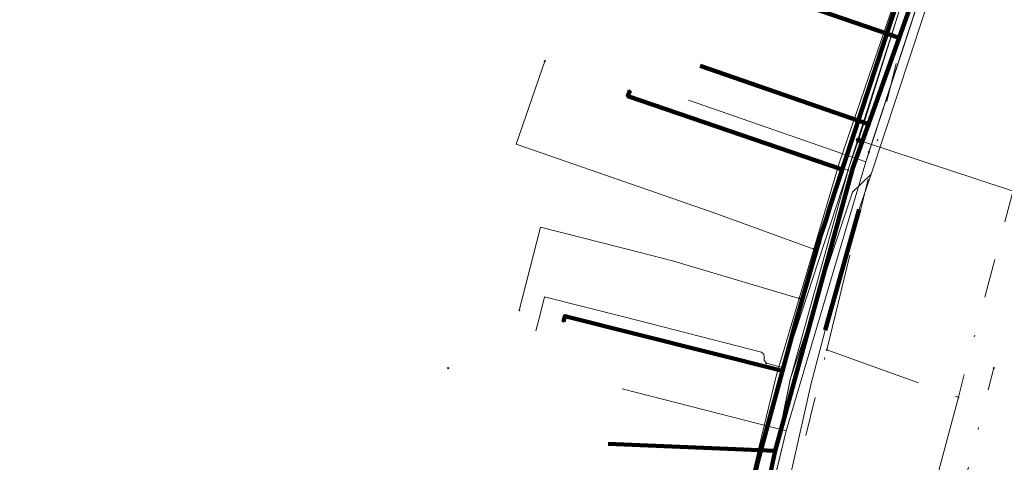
# Model space of a CAD drawing. Header units: metres. Extents: x 98902 to 136161, y 449037 to 499677.
# Tile 92 of 200: x 113532 to 113582, y 483185 to 483207. Entities that reach past the tile are written whole.
import ezdxf
from ezdxf.lldxf.tags import DXFTag

# ---------------------------------------------------------------- set-up
doc = ezdxf.new("R2010")
doc.units = ezdxf.units.M
doc.linetypes.add('RI-OVERIG', pattern=[17, 5, -2, 2, -2, 0, -2, 2, -2])
for name, color, linetype, lineweight in [('B-WE-KL-DATA-G', 90, 'KL-DATA-N', 18), ('B-WE-KL-DATA_HULPSTUK-S', 90, 'Continuous', 25), ('B-WE-KL-DATA_KABELBED-G', 90, 'Continuous', 100), ('B-WE-KL-ET_LS-G', 190, 'KL-LS-N', 18), ('B-WE-KL-ET_LS_HULPSTUK-S', 190, 'Continuous', 25), ('B-WE-KL-ET_LS_MANTELBUIS-G', 190, 'Continuous', 100), ('B-WE-KL-GAS_LD-G', 50, 'KL-GAS-LD-N', 18), ('B-WE-KL-GAS_LD_HULPSTUK-S', 50, 'Continuous', 25), ('B-WE-KL-WATER-G', 170, 'KL-WATER-N', 18), ('B-WE-KL-WATER_HULPSTUK-S', 170, 'Continuous', 25), ('B-WE-RI-VRIJVERVAL-G', 210, 'RI-OVERIG', 18), ('B-WE-RI-VRIJVERVAL_HULPSTUK-S', 210, 'Continuous', 25)]:
    doc.layers.add(name, color=color, linetype=linetype, lineweight=lineweight)
doc.styles.add('NLCS-ISO', font='NLCS-ISO.ttf')
doc.styles.get("Standard").update_dxf_attribs({"font": 'arial.ttf'})
tags = doc.linetypes.add('KL-DATA-N', pattern='A,4,-1,[101,NLCS.SHX,S=0.5,R=0,X=0,Y=0],-1,4,-1,["D",Standard,S=1,R=0,X=-0.25,Y=-0.5],-1.5', length=12.5).pattern_tags.tags
tags[18] = DXFTag(74, 10)
tags = doc.linetypes.add('KL-GAS-LD-N', pattern='A,4,-1,[69,NLCS.SHX,S=0.5,R=0,X=0,Y=0],-1,4,-1,["L",Standard,S=1,R=0,X=0.25,Y=-0.5],-2', length=13).pattern_tags.tags
tags[18] = DXFTag(74, 10)
tags = doc.linetypes.add('KL-LS-N', pattern='A,4,-1,[103,NLCS.SHX,S=0.75,R=0,X=0,Y=0],-1,4,-1,["L",Standard,S=1,R=0,X=0,Y=-0.5],-2', length=13).pattern_tags.tags
tags[18] = DXFTag(74, 10)
doc.linetypes.add('KL-WATER-N', pattern='A,7,-0.5,[168,NLCS.SHX,S=0.75,R=0,X=0.75,Y=0],-2', length=9.5)

# ---------------------------------------------------------------- blocks, each defined once
blk = doc.blocks.new('SKL-WTB_HULP_OVERIG-SO')
at = {"color": 0, "linetype": 'ByBlock', "lineweight": 18}
for points in [[(-0.14, 0.14), (0.14, -0.14)], [(0.14, 0.14), (-0.14, -0.14)]]:
    blk.add_lwpolyline(points, dxfattribs=at)
at = {"color": 0, "linetype": 'ByBlock', "lineweight": 18, "style": 'NLCS-ISO', "flags": 1}
for tag, p in [('TYPE', (1.5, 0)), ('OMSCHRIJVING', (1.5, -3)), ('LABEL', (1.5, -1.5))]:
    blk.add_attdef(tag, p, '', height=1, dxfattribs=at)
blk = doc.blocks.new('SKL-WTB_HULP_MOF-SO')
at = {"linetype": 'ByBlock', "lineweight": 18}
h = blk.add_hatch(color=0, dxfattribs=at)
h.dxf.hatch_style = 1
h.paths.add_polyline_path([(-0.5625, 0, 1), (0.5625, 0, 1)])
at = {"color": 0, "linetype": 'ByBlock', "lineweight": 18}
blk.add_circle((0, 0), 0.5625, dxfattribs=at)
at = {"color": 0, "linetype": 'ByBlock', "lineweight": 18, "style": 'NLCS-ISO', "flags": 1}
for tag, p in [('TYPE', (1.5, 0)), ('OMSCHRIJVING', (1.5, -3)), ('LABEL', (1.5, -1.5))]:
    blk.add_attdef(tag, p, '', height=1, dxfattribs=at)
blk = doc.blocks.new('SRI-HULP_OVERIG-SO')
at = {"color": 0, "linetype": 'ByBlock', "lineweight": 18}
for points in [[(-0.14, 0.14), (0.14, -0.14)], [(0.14, 0.14), (-0.14, -0.14)]]:
    blk.add_lwpolyline(points, dxfattribs=at)
at = {"color": 0, "linetype": 'ByBlock', "lineweight": 18, "style": 'NLCS-ISO', "flags": 1}
for tag, p in [('TYPE', (1.5, 0)), ('OMSCHRIJVING', (1.5, -3)), ('LABEL', (1.5, -1.5))]:
    blk.add_attdef(tag, p, '', height=1, dxfattribs=at)

msp = doc.modelspace()

# ---------------------------------------------------------------- linework, layer by layer
at = {"layer": 'B-WE-KL-DATA-G', "flags": 128}
for points in [[(113535.491, 483055.979), (113536.441, 483061.533), (113541.204, 483090.06), (113544.755, 483111.663), (113544.948, 483113.188), (113545.552, 483113.661), (113549.403, 483113.284), (113549.712, 483115.832), (113556.149, 483154.735), (113556.905, 483157.96), (113557.638, 483158.283), (113564.196, 483156.367), (113565.152, 483156.501), (113565.304, 483157.274), (113566.303, 483163.064), (113567.239, 483167.86), (113568.822, 483177.215), (113571.011, 483186.366), (113575.093, 483200.14), (113581.278, 483218.983), (113581.153, 483219.694), (113580.136, 483220.401), (113567.909, 483226.706), (113567.782, 483227.322), (113570.165, 483232.317), (113570.594, 483233.111), (113580.706, 483254.894), (113584.469, 483259.021), (113587.04, 483261.968), (113606.578, 483283.49), (113609.02, 483286.265), (113630.079, 483309.542), (113632.569, 483311.539), (113633.404, 483312.497), (113636.4, 483315.955), (113638.079, 483318.233), (113642.136, 483322.917), (113643.875, 483324.654), (113647.079, 483324.177), (113649.586, 483324.356), (113667.625, 483344.527), (113668.375, 483345.834), (113670.095, 483347.805), (113670.493, 483349.535), (113674.045, 483353.336), (113676.564, 483355.323), (113679.675, 483356.296), (113680.833, 483356.834), (113685.258, 483361.329), (113704.516, 483381.087), (113707.238, 483383.933), (113717.835, 483394.742), (113719.221, 483396.196), (113721.66, 483398.749), (113725.277, 483402.474), (113725.715, 483403.225), (113725.916, 483404.181), (113706.127, 483423.402), (113687.191, 483441.762), (113678.045, 483450.608), (113669.183, 483459.437), (113668.394, 483459.986), (113655.761, 483466.358), (113655.138, 483466.897), (113654.638, 483467.322), (113655.261, 483468.556), (113659.235, 483476.766), (113658.824, 483477.959), (113655.692, 483479.529), (113655.018, 483479.802), (113649.581, 483483.544), (113649.242, 483484.034), (113648.867, 483484.47), (113639.302, 483489.546), (113600.784, 483508.808), (113581.045, 483518.696), (113579.755, 483520.415), (113579.424, 483521.384), (113580.201, 483523.009), (113586.556, 483530.359), (113601.948, 483547.562), (113618.417, 483566.005)], [(113556.905, 483157.96), (113557.638, 483158.283), (113564.196, 483156.367), (113565.152, 483156.501), (113565.304, 483157.274), (113566.303, 483163.064), (113567.239, 483167.86), (113568.822, 483177.215), (113569.877, 483181.626), (113571.011, 483186.366), (113575.093, 483200.14), (113575.255, 483200.633), (113578.778, 483211.365), (113581.278, 483218.983), (113581.153, 483219.694), (113580.136, 483220.401), (113567.909, 483226.706), (113567.782, 483227.322), (113570.165, 483232.317), (113570.737, 483233.42), (113571.909, 483235.945), (113573.187, 483238.698), (113576.053, 483244.873), (113576.372, 483245.558), (113576.694, 483246.252), (113580.705, 483254.894), (113582.587, 483256.957), (113584.469, 483259.021), (113587.04, 483261.968), (113589.188, 483264.334), (113589.339, 483264.501), (113590.842, 483266.157), (113594.506, 483270.193), (113598.061, 483274.108), (113600.145, 483276.404), (113603.593, 483280.202), (113606.577, 483283.49), (113609.02, 483286.265), (113609.131, 483286.388), (113609.308, 483286.583), (113616.389, 483294.41), (113616.552, 483294.59), (113616.758, 483294.818), (113622.984, 483301.7), (113623.107, 483301.836), (113624.798, 483303.704), (113630.079, 483309.542), (113632.569, 483311.539), (113633.402, 483312.495)], [(113534.476, 483244.681), (113535.229, 483245.52), (113542.576, 483239.744), (113546.073, 483238.5), (113552.097, 483235.087), (113581.254, 483219.933), (113578.698, 483211.812), (113576.803, 483206.48), (113575.234, 483202.067), (113574.438, 483199.827), (113570.452, 483185.331), (113569.598, 483181.318), (113567.887, 483173.283), (113566.757, 483166.709), (113556.366, 483169.554), (113551.426, 483171.037), (113551.512, 483171.325)], [(113575.255, 483200.633), (113578.778, 483211.365)], [(113551.512, 483171.325), (113551.426, 483171.037), (113556.366, 483169.554), (113566.757, 483166.709), (113567.887, 483173.283), (113569.598, 483181.318), (113570.452, 483185.331), (113574.438, 483199.827), (113575.234, 483202.067), (113576.803, 483206.48), (113568.152, 483209.478)], [(113551.512, 483171.325), (113551.426, 483171.037), (113556.366, 483169.554), (113566.757, 483166.709), (113567.887, 483173.283), (113569.598, 483181.318), (113570.452, 483185.331), (113574.438, 483199.827), (113575.234, 483202.067), (113566.618, 483205.053)], [(113566.007, 483203.289), (113575.093, 483200.14)], [(113575.093, 483200.14), (113575.255, 483200.633)], [(113571.011, 483186.366), (113575.093, 483200.14)], [(113562.619, 483188.512), (113571.011, 483186.366)], [(113569.877, 483181.626), (113571.011, 483186.366)], [(113551.512, 483171.325), (113551.426, 483171.037), (113556.366, 483169.554), (113566.757, 483166.709), (113567.887, 483173.283), (113569.598, 483181.318), (113570.452, 483185.331), (113561.898, 483185.693)]]:
    msp.add_lwpolyline(points, dxfattribs=at)
at = {"layer": 'B-WE-KL-DATA_KABELBED-G', "flags": 128}
for points in [[(113534.476, 483244.681), (113535.229, 483245.52), (113542.576, 483239.744), (113546.073, 483238.5), (113552.097, 483235.087), (113581.254, 483219.933), (113578.698, 483211.812), (113576.803, 483206.48)], [(113571.419, 483224.92), (113571.419, 483224.92), (113579.328, 483220.237), (113580.41, 483219.595), (113573.262, 483197.811), (113573.077, 483197.23), (113572.758, 483196.278), (113572.687, 483196.032), (113571.479, 483191.817), (113569.556, 483184.726), (113568.955, 483181.768), (113568.894, 483181.466), (113568.752, 483180.768), (113567.212, 483173.497), (113566.202, 483167.619), (113566.059, 483166.788)], [(113568.152, 483209.478), (113576.803, 483206.48)], [(113576.803, 483206.48), (113575.234, 483202.067)], [(113575.234, 483202.067), (113566.618, 483205.053)], [(113572.687, 483196.032), (113572.758, 483196.278), (113573.077, 483197.23), (113573.262, 483197.811), (113573.893, 483199.746), (113562.908, 483203.506), (113563.005, 483203.79)], [(113575.234, 483202.067), (113574.438, 483199.827), (113570.452, 483185.331)], [(113572.687, 483196.032), (113571.479, 483191.817), (113570.827, 483189.434), (113559.68, 483192.238), (113559.607, 483191.947)], [(113561.898, 483185.693), (113570.452, 483185.331)], [(113570.452, 483185.331), (113569.598, 483181.318)]]:
    msp.add_lwpolyline(points, dxfattribs=at)
at = {"layer": 'B-WE-KL-ET_LS-G', "flags": 128}
for points in [[(113553.81, 483240.97), (113556.65, 483239.46), (113556.73, 483239.31), (113556.74, 483239.13), (113556.58, 483238.81), (113556.48, 483238.6), (113554.8, 483234.99), (113554.57, 483234.51), (113554.56, 483234.38), (113554.62, 483234.28), (113554.75, 483234.2), (113565.95, 483227.82), (113570.23, 483225.56), (113575.42, 483222.82), (113581.59, 483219.51), (113581.89, 483218.88), (113581.23, 483216.99), (113579.37, 483211.6), (113575.38, 483199.51), (113574.76, 483197.71), (113573.01, 483191.52), (113572.29, 483188.71), (113567.48, 483167.42), (113566.75, 483164.14), (113565.23, 483155.25), (113564.43, 483148.88), (113559.44, 483119.1), (113558.7, 483114.76), (113558.03, 483110.82), (113557.47, 483107.29), (113553.2, 483082.45), (113553.45, 483082.09), (113556.56, 483081.58), (113564.15, 483080.31), (113574.72, 483077.92), (113582.34, 483076.59), (113582.66, 483076.3), (113582.19, 483073.69), (113582.23, 483073.29), (113582.38, 483073.07), (113582.71, 483073.01), (113593.16, 483071.24), (113615.853, 483067.044)], [(113566.99, 483168.74), (113567, 483168.75), (113567.03, 483168.95), (113568.65, 483176.37), (113568.78, 483176.85), (113569.36, 483179.74), (113569.37, 483179.75), (113569.36, 483179.74), (113569.36, 483179.75), (113571.23, 483188.98), (113574.42, 483198.58), (113575.38, 483199.51), (113579.37, 483211.6), (113581.89, 483218.88), (113581.59, 483219.51), (113575.42, 483222.82), (113570.23, 483225.56), (113565.95, 483227.82), (113554.75, 483234.2), (113554.62, 483234.28), (113554.56, 483234.38), (113554.57, 483234.51), (113554.8, 483234.99), (113556.48, 483238.6), (113556.58, 483238.81), (113556.74, 483239.13), (113556.73, 483239.31), (113556.65, 483239.46), (113553.819, 483240.965), (113553.825, 483240.98), (113553.815, 483240.984)], [(113564.78, 483166.03), (113564.77, 483166.02), (113564.8, 483166.25), (113568.25, 483174.91), (113568.64, 483176.36), (113568.77, 483176.84), (113570.78, 483186.73), (113571.23, 483188.97), (113574.25, 483199.89), (113574.71, 483201.21), (113574.72, 483201.25), (113575.21, 483202.75), (113577.13, 483208.91), (113577.14, 483208.92), (113578.34, 483211.96), (113578.464, 483212.313), (113578.67, 483212.9), (113578.72, 483213.08), (113578.72, 483213.09), (113580.71, 483219.14), (113580.6, 483219.64), (113576.96, 483221.66), (113576.66, 483221.78), (113576.66, 483221.79), (113570.24, 483225.56), (113570.12, 483225.76), (113570.13, 483225.98), (113572.78, 483231.67), (113572.787, 483231.677), (113573.87, 483233.85), (113575.79, 483237.657), (113576.19, 483238.45)], [(113574.72, 483201.25), (113585.45, 483197.71), (113585.67, 483197.46), (113584.55, 483193.29), (113584.55, 483193.28)]]:
    msp.add_lwpolyline(points, dxfattribs=at)
at = {"layer": 'B-WE-KL-ET_LS_MANTELBUIS-G', "flags": 128}
msp.add_lwpolyline([(113574.76, 483197.7), (113573.02, 483191.52)], dxfattribs=at)
at = {"layer": 'B-WE-KL-GAS_LD-G', "flags": 128}
for points in [[(113564.266, 483156.802), (113566.531, 483170.772), (113567.494, 483176.712), (113568.9, 483182.523), (113570.507, 483189.162), (113571.683, 483193.144), (113572.429, 483195.67), (113573.73, 483200.073), (113577.849, 483212.108), (113580.727, 483221.27), (113572.081, 483226.038)], [(113572.429, 483195.67), (113567.474, 483197.478), (113564.366, 483198.555), (113557.177, 483201.046), (113558.651, 483205.299)], [(113571.683, 483193.144), (113565.197, 483195.06), (113563.602, 483195.467), (113558.431, 483196.787), (113557.342, 483192.526)]]:
    msp.add_lwpolyline(points, dxfattribs=at)
at = {"layer": 'B-WE-KL-WATER-G', "flags": 128}
for points in [[(113465.802, 483219.204), (113466.216, 483218.831), (113470.878, 483214.636), (113476.73, 483209.37), (113477.25, 483208.902), (113483.122, 483203.617), (113483.197, 483203.55), (113490.036, 483197.582), (113500, 483188.625), (113503.893, 483185.522), (113507.615, 483183.183), (113510.778, 483181.92), (113512.458, 483181.25), (113515.714, 483180.236), (113518.483, 483179.373), (113521.062, 483178.569), (113521.635, 483178.391), (113525.645, 483177.142), (113528.51, 483176.249), (113530.143, 483175.776), (113556.142, 483168.237), (113559.024, 483167.401), (113559.505, 483167.262), (113564.501, 483165.813), (113566.011, 483166.873), (113567.685, 483176.659), (113568.516, 483180.063), (113570.717, 483189.085), (113570.879, 483189.581), (113574.187, 483199.702), (113574.249, 483199.892), (113578.132, 483212.009), (113578.492, 483213.048), (113580.982, 483220.229), (113576.93, 483230.368), (113576.703, 483230.937), (113576.558, 483231.337), (113576.415, 483231.617), (113575.378, 483233.659), (113575.008, 483234.387), (113578.675, 483242.385), (113579.008, 483243.112), (113582.166, 483250), (113583.588, 483253.101), (113584.413, 483253.972), (113584.619, 483254.19), (113587.714, 483257.459), (113589.072, 483258.894), (113589.291, 483259.134), (113592.919, 483263.1), (113593.729, 483263.986), (113599.209, 483269.977), (113601.49, 483272.471), (113609.398, 483281.117), (113609.604, 483281.343), (113615.178, 483287.526), (113618.593, 483291.314), (113622.093, 483295.197), (113622.964, 483296.162), (113623.116, 483296.331), (113623.853, 483297.148), (113630.615, 483304.65), (113630.716, 483306.039), (113630.771, 483306.798), (113634.354, 483311.108), (113635.595, 483312.547), (113635.486, 483319.084), (113634.953, 483319.538), (113634.647, 483319.798), (113630.774, 483323.117), (113630.101, 483323.694), (113617.899, 483334.786), (113615.575, 483336.837), (113612.357, 483339.678), (113609.432, 483342.259), (113603.754, 483347.23), (113601.309, 483349.446), (113598.008, 483352.438), (113595.563, 483354.654), (113591.291, 483358.576), (113580.932, 483368.086), (113577.469, 483371.268), (113572.658, 483375.689), (113571.185, 483377.042), (113567.574, 483380.359), (113564.626, 483383.068), (113561.638, 483386.02), (113558.555, 483386.687), (113558.551, 483386.691), (113552.887, 483391.655), (113550.476, 483393.768), (113546.532, 483397.224), (113542.615, 483400.658), (113538.52, 483404.247), (113536.034, 483406.426), (113520.445, 483421.195), (113519.833, 483421.754), (113507.824, 483432.725), (113504.574, 483435.694), (113504.337, 483435.911)], [(113574.187, 483199.702), (113572.572, 483200.232), (113571.616, 483200.546)], [(113570.003, 483189.818), (113569.894, 483189.969), (113569.885, 483190.161), (113569.87, 483190.283), (113569.753, 483190.386), (113562.761, 483192.173), (113558.643, 483193.225), (113558.395, 483192.256), (113558.197, 483191.481)], [(113570.003, 483189.818), (113570.879, 483189.581)]]:
    msp.add_lwpolyline(points, dxfattribs=at)
at = {"layer": 'B-WE-RI-VRIJVERVAL-G', "flags": 128}
for points in [[(113573.1, 483190.5), (113581, 483223.2)], [(113583.5, 483201.9), (113579.84, 483188.08)], [(113566.33, 483162.71), (113573.1, 483190.5)], [(113573.1, 483190.5), (113579.84, 483188.08)], [(113573.88, 483159.21), (113581.66, 483189.58)], [(113579.84, 483188.08), (113571.87, 483158.09)]]:
    msp.add_lwpolyline(points, dxfattribs=at)

# ---------------------------------------------------------------- block references
at = {"layer": 'B-WE-KL-DATA_HULPSTUK-S', "xscale": 0.2, "yscale": 0.2, "zscale": 0.2}
for name, p in [('SKL-WTB_HULP_OVERIG-SO', (113563.005, 483203.79)), ('SKL-WTB_HULP_OVERIG-SO', (113575.255, 483200.633)), ('SKL-WTB_HULP_MOF-SO', (113572.687, 483196.032)), ('SKL-WTB_HULP_OVERIG-SO', (113572.687, 483196.032)), ('SKL-WTB_HULP_OVERIG-SO', (113572.687, 483196.032)), ('SKL-WTB_HULP_OVERIG-SO', (113559.607, 483191.947))]:
    msp.add_blockref(name, p, dxfattribs=at)
at = {"layer": 'B-WE-KL-ET_LS_HULPSTUK-S', "xscale": 0.2, "yscale": 0.2, "zscale": 0.2}
for name, p in [('SKL-WTB_HULP_MOF-SO', (113574.72, 483201.25)), ('SKL-WTB_HULP_OVERIG-SO', (113553.7, 483189.57))]:
    msp.add_blockref(name, p, dxfattribs=at)
at = {"layer": 'B-WE-KL-GAS_LD_HULPSTUK-S', "xscale": 0.2, "yscale": 0.2, "zscale": 0.2}
for p in [(113558.651, 483205.299), (113572.429, 483195.67), (113571.683, 483193.144), (113557.342, 483192.526)]:
    msp.add_blockref('SKL-WTB_HULP_OVERIG-SO', p, dxfattribs=at)
at = {"layer": 'B-WE-KL-WATER_HULPSTUK-S', "xscale": 0.2, "yscale": 0.2, "zscale": 0.2}
for p in [(113574.187, 483199.702), (113570.003, 483189.818), (113570.879, 483189.581)]:
    msp.add_blockref('SKL-WTB_HULP_OVERIG-SO', p, dxfattribs=at)
at = {"layer": 'B-WE-RI-VRIJVERVAL_HULPSTUK-S', "xscale": 0.2, "yscale": 0.2, "zscale": 0.2}
for p in [(113573.1, 483190.5), (113581.66, 483189.58), (113579.84, 483188.08)]:
    msp.add_blockref('SRI-HULP_OVERIG-SO', p, dxfattribs=at)

doc.saveas('drawing.dxf')
